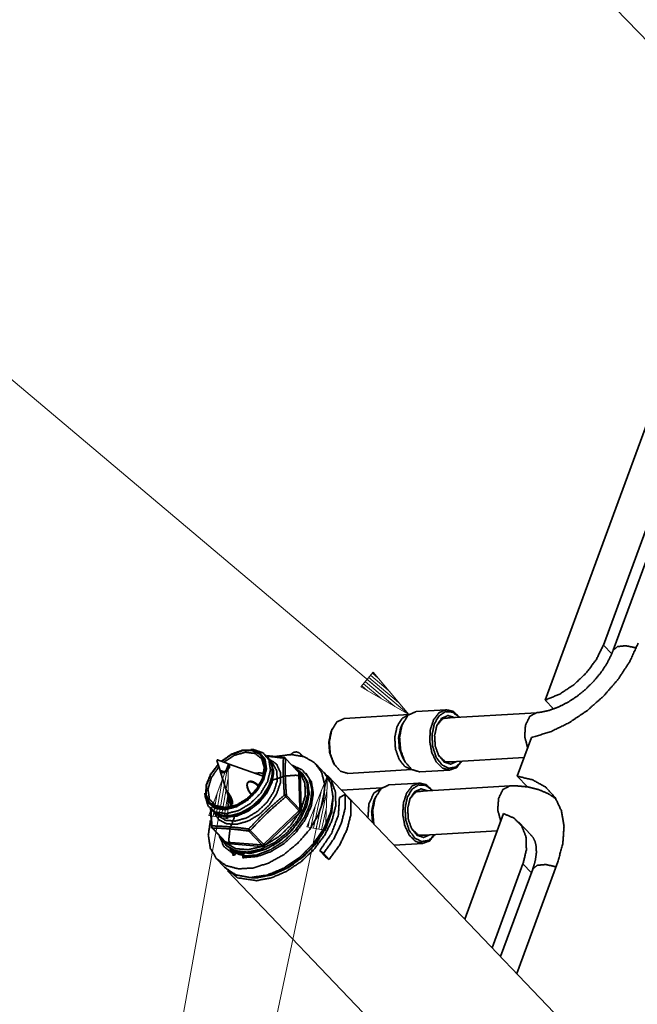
# Model space of a CAD drawing. Header units: millimetres. Extents: x 0 to 297, y 0 to 420.
# Tile 6 of 21: x 89 to 101, y 240 to 258. Entities that reach past the tile are written whole.
import ezdxf

# ---------------------------------------------------------------- set-up
doc = ezdxf.new("R2010")
doc.units = ezdxf.units.MM
doc.layers.add('1', color=7, linetype='Continuous')

msp = doc.modelspace()

# ---------------------------------------------------------------- linework, layer by layer
at = {"layer": '1', "color": 3, "linetype": 'Continuous', "lineweight": 35}
for p, q in [((99.386, 258.996), (104.938, 253.192)), ((102.635, 252.597), (100.285, 246.205)), ((98.877, 245.057), (97.162, 244.957)), ((97.209, 244.149), (98.647, 244.233)), ((94.972, 243.951), (94.822, 244.108)), ((100.562, 238.119), (95.028, 243.903)), ((98.381, 243.71), (96.667, 243.609)), ((95.249, 243.5), (95.355, 243.554)), ((95.462, 243.443), (95.355, 243.554)), ((96.714, 242.801), (98.151, 242.885)), ((93.313, 242.492), (93.278, 242.508)), ((93.313, 242.492), (93.293, 242.465)), ((93.313, 242.492), (93.338, 242.467)), ((93.338, 242.467), (93.317, 242.439)), ((93.474, 242.42), (93.498, 242.469)), ((94.994, 242.404), (94.887, 242.516)), ((94.957, 242.472), (94.887, 242.516)), ((95.064, 242.36), (94.957, 242.472)), ((95.064, 242.36), (94.994, 242.404)), ((92.998, 242.362), (93.148, 242.206)), ((93, 242.357), (93.002, 242.358)), ((93.106, 242.245), (93, 242.357)), ((93.106, 242.245), (93.109, 242.247)), ((93.193, 242.148), (98.744, 236.344)), ((98.806, 242.182), (98.215, 240.572))]:
    msp.add_line(p, q, dxfattribs=at)
at = {"layer": '1', "color": 95, "linetype": 'Continuous', "lineweight": 35}
for p, q in [((102.772, 255.456), (99.035, 245.288)), ((100.104, 246.298), (102.454, 252.69)), ((100.258, 246.138), (100.104, 246.298)), ((99.187, 245.128), (99.035, 245.288)), ((98.782, 244.601), (98.52, 243.889)), ((98.52, 243.889), (98.707, 243.694)), ((98.268, 243.202), (97.555, 241.262)), ((98.782, 242.799), (98.542, 243.05)), ((98.059, 240.735), (98.625, 242.275)), ((98.512, 240.261), (99.266, 242.313)), ((98.781, 242.112), (98.625, 242.275))]:
    msp.add_line(p, q, dxfattribs=at)
at = {"layer": '1', "color": 113, "linetype": 'Continuous', "lineweight": 13}
for p, q in [((87.906, 252.287), (96.524, 245.021)), ((95.873, 245.8), (95.646, 245.531)), ((95.76, 245.665), (96.524, 245.021)), ((95.76, 245.665), (96.524, 245.021)), ((95.792, 245.704), (96.337, 245.245)), ((95.825, 245.743), (96.149, 245.47)), ((95.858, 245.782), (95.962, 245.694)), ((95.858, 245.782), (95.962, 245.694)), ((96.524, 245.021), (95.873, 245.8)), ((95.646, 245.531), (96.524, 245.021)), ((95.661, 245.549), (95.765, 245.461)), ((95.661, 245.549), (95.765, 245.461)), ((95.694, 245.588), (96.018, 245.315)), ((95.727, 245.627), (96.271, 245.168)), ((90.894, 231.235), (93.201, 244.119)), ((93.201, 244.119), (92.851, 243.166)), ((93.198, 243.104), (93.201, 244.119)), ((90.89, 224.273), (95.028, 243.903)), ((95.028, 243.903), (94.65, 242.961)), ((94.822, 242.925), (95.028, 243.903)), ((94.822, 242.925), (95.028, 243.903)), ((94.995, 242.889), (95.028, 243.903)), ((92.975, 243.144), (93.1, 243.844)), ((93.075, 243.126), (93.2, 243.827)), ((92.925, 243.153), (92.999, 243.57)), ((93.125, 243.117), (93.199, 243.534)), ((94.772, 242.935), (94.919, 243.632)), ((94.872, 242.914), (95.019, 243.611)), ((94.723, 242.946), (94.81, 243.361)), ((94.922, 242.904), (95.009, 243.319)), ((92.851, 243.166), (93.198, 243.104)), ((92.875, 243.162), (92.899, 243.295)), ((92.875, 243.162), (92.899, 243.295)), ((93.175, 243.108), (93.199, 243.241)), ((93.175, 243.108), (93.199, 243.241)), ((94.65, 242.961), (94.995, 242.889)), ((94.673, 242.956), (94.701, 243.089)), ((94.673, 242.956), (94.701, 243.089)), ((94.971, 242.893), (94.999, 243.026)), ((94.971, 242.893), (94.999, 243.026))]:
    msp.add_line(p, q, dxfattribs=at)
at = {"layer": '1', "color": 2, "linetype": 'Continuous', "lineweight": 35}
for p, q in [((96.524, 245.021), (95.342, 244.951)), ((95.117, 244.757), (95.103, 244.723)), ((93.673, 244.378), (93.619, 244.383)), ((93.933, 244.236), (93.892, 244.279)), ((94.5, 243.964), (94.253, 244.223)), ((92.998, 244.18), (93.055, 243.994)), ((93.19, 244.123), (93.007, 244.188)), ((93.846, 243.888), (93.201, 244.119)), ((93.23, 244.088), (93.207, 244.112)), ((94.024, 244.123), (93.985, 244.164)), ((94.006, 244.117), (93.994, 244.144)), ((94.503, 243.955), (94.257, 244.213)), ((95.137, 244.14), (95.155, 244.108)), ((93.059, 243.983), (93.165, 243.637)), ((93.065, 243.977), (93.088, 243.953)), ((94.487, 243.977), (94.492, 243.977)), ((94.492, 243.977), (94.505, 243.973)), ((94.503, 243.94), (94.503, 243.955)), ((94.52, 243.295), (94.503, 243.94)), ((94.528, 243.949), (94.53, 243.936)), ((94.53, 243.936), (94.548, 243.291)), ((94.572, 243.939), (94.548, 243.964)), ((95.402, 243.941), (96.583, 244.011)), ((96.029, 243.673), (95.29, 243.63)), ((92.776, 243.577), (92.779, 243.523)), ((94.509, 243.254), (94.263, 243.511)), ((94.275, 243.537), (94.521, 243.279)), ((93.229, 243.43), (93.261, 243.328)), ((92.868, 243.3), (92.909, 243.257)), ((92.979, 243.202), (93.018, 243.161)), ((92.998, 243.192), (93.025, 243.178)), ((93.871, 242.649), (94.493, 243.24)), ((94.513, 243.22), (93.891, 242.628)), ((94.493, 243.24), (94.509, 243.254)), ((94.525, 243.234), (94.513, 243.22)), ((94.521, 243.279), (94.52, 243.295)), ((94.548, 243.291), (94.546, 243.276)), ((92.904, 242.941), (93.151, 242.683)), ((92.914, 242.937), (93.16, 242.679)), ((93.831, 242.623), (93.585, 242.881)), ((93.611, 242.892), (93.857, 242.634)), ((93.139, 242.691), (93.139, 242.696)), ((93.143, 242.678), (93.139, 242.691)), ((93.154, 242.63), (93.178, 242.605)), ((93.16, 242.679), (93.175, 242.679)), ((93.177, 242.651), (93.165, 242.654)), ((93.175, 242.679), (93.815, 242.625)), ((93.818, 242.597), (93.177, 242.651)), ((93.815, 242.625), (93.831, 242.623)), ((93.833, 242.598), (93.818, 242.597)), ((93.857, 242.634), (93.871, 242.649)), ((93.891, 242.628), (93.876, 242.617))]:
    msp.add_line(p, q, dxfattribs=at)
at = {"layer": '1', "color": 7, "linetype": 'Continuous', "lineweight": 35}
for p, q in [((97.215, 245.112), (96.662, 245.08)), ((96.414, 244.865), (96.385, 244.799)), ((96.419, 244.215), (96.456, 244.152)), ((96.727, 243.968), (97.28, 244.001)), ((96.72, 243.764), (96.167, 243.732)), ((95.919, 243.517), (95.89, 243.451)), ((96.254, 242.622), (96.785, 242.653))]:
    msp.add_line(p, q, dxfattribs=at)
at = {"layer": '1', "color": 192, "linetype": 'Continuous', "lineweight": 35}
msp.add_line((94.575, 244.256), (94.538, 244.295), dxfattribs=at)
at = {"layer": '1', "color": 2, "linetype": 'Continuous', "lineweight": 35}
for centre, start, end in [((94.231, 244.202), 43.7265, 82.0182), ((92.926, 242.962), 184.8003, 223.7265)]:
    msp.add_arc(centre, 0.0304, start, end, dxfattribs=at)
at = {"layer": '1', "color": 95, "linetype": 'Continuous', "lineweight": 35}
for points, knots in [([(98.782, 244.601), (99.126, 244.704), (99.47, 244.87), (99.802, 245.092), (100.107, 245.362), (100.373, 245.667), (100.589, 245.997), (100.745, 246.336)], [0, 0, 0.131878, 0.272537, 0.419323, 0.568954, 0.717865, 0.862577, 1, 1]), ([(99.035, 245.288), (99.303, 245.4), (99.56, 245.571), (99.79, 245.788), (99.975, 246.036), (100.104, 246.298)], [0, 0, 0.191541, 0.395141, 0.603186, 0.807366, 1, 1]), ([(99.266, 242.313), (99.358, 242.648), (99.38, 242.966), (99.332, 243.253), (99.216, 243.498), (99.037, 243.691), (98.802, 243.823), (98.52, 243.889)], [0, 0, 0.1696, 0.325043, 0.467092, 0.599207, 0.727439, 0.858966, 1, 1]), ([(98.625, 242.275), (98.688, 242.534), (98.681, 242.771), (98.604, 242.97), (98.463, 243.117), (98.268, 243.202)], [0, 0, 0.234879, 0.444028, 0.632112, 0.811866, 1, 1])]:
    msp.add_open_spline(points, degree=1, knots=knots, dxfattribs=at)
at = {"layer": '1', "color": 3, "linetype": 'Continuous', "lineweight": 35}
for points, knots in [([(100.285, 246.205), (100.252, 246.123), (100.167, 245.958), (100.058, 245.793), (99.926, 245.634), (99.777, 245.486), (99.615, 245.355), (99.445, 245.245), (99.275, 245.16), (99.11, 245.1), (98.957, 245.066), (98.877, 245.057)], [0, 0, 0.046724, 0.144345, 0.248454, 0.356854, 0.467116, 0.576674, 0.68285, 0.783147, 0.875361, 0.957653, 1, 1]), ([(100.711, 246.248), (100.52, 246.288), (100.365, 246.273), (100.285, 246.206)], [0, 0, 0.429666, 0.771305, 1, 1]), ([(98.712, 244.411), (98.657, 244.613), (98.671, 244.827), (98.752, 244.99), (98.875, 245.057)], [0, 0, 0.280643, 0.567516, 0.812081, 1, 1]), ([(94.088, 244.253), (94.361, 244.288), (94.602, 244.247), (94.794, 244.135), (94.923, 243.959), (94.98, 243.731), (94.96, 243.467), (94.866, 243.188), (94.704, 242.911), (94.485, 242.658), (94.225, 242.446), (93.943, 242.29), (93.659, 242.201), (93.392, 242.186), (93.162, 242.246), (92.986, 242.376), (92.875, 242.567), (92.838, 242.806), (92.878, 243.075)], [0, 0, 0.05709, 0.107758, 0.153832, 0.199115, 0.247799, 0.302506, 0.363693, 0.430128, 0.499513, 0.569041, 0.635879, 0.697659, 0.753014, 0.80221, 0.847655, 0.893456, 0.943557, 1, 1]), ([(93.474, 242.42), (93.718, 242.439), (93.976, 242.533), (94.227, 242.693), (94.446, 242.905), (94.615, 243.149), (94.717, 243.403), (94.744, 243.645), (94.692, 243.851), (94.567, 244.004), (94.381, 244.089)], [0, 0, 0.095751, 0.203698, 0.320287, 0.439889, 0.556205, 0.663654, 0.758842, 0.842226, 0.91953, 1, 1]), ([(94.629, 243.947), (94.734, 243.785), (94.769, 243.575), (94.73, 243.337), (94.62, 243.089), (94.449, 242.854), (94.232, 242.652), (93.987, 242.501), (93.735, 242.412), (93.499, 242.394)], [0, 0, 0.084186, 0.176537, 0.281787, 0.399597, 0.526016, 0.655178, 0.780652, 0.896761, 1, 1]), ([(94.961, 243.963), (95.103, 243.804), (95.178, 243.594), (95.182, 243.345), (95.113, 243.074), (94.977, 242.801), (94.782, 242.542), (94.542, 242.316), (94.274, 242.138), (93.994, 242.019), (93.722, 241.968)], [0, 0, 0.075241, 0.15441, 0.242523, 0.341264, 0.44946, 0.563953, 0.680534, 0.794648, 0.902143, 1, 1]), ([(94.452, 243.907), (94.244, 243.891), (94.024, 243.819)], [0, 0, 0.473472, 1, 1]), ([(94.225, 242.198), (94.513, 242.392), (94.765, 242.641), (94.961, 242.924), (95.087, 243.219), (95.132, 243.503), (95.093, 243.754), (94.972, 243.951)], [0, 0, 0.162295, 0.327721, 0.488753, 0.638693, 0.773144, 0.891791, 1, 1]), ([(94.432, 243.909), (94.495, 243.899), (94.554, 243.884)], [0, 0, 0.509463, 1, 1]), ([(98.381, 243.71), (98.257, 243.644), (98.176, 243.48), (98.161, 243.266), (98.217, 243.063)], [0, 0, 0.187691, 0.43203, 0.719061, 1, 1]), ([(99.21, 243.489), (99.096, 243.565), (98.912, 243.644), (98.712, 243.693), (98.497, 243.712), (98.381, 243.71)], [0, 0, 0.15635, 0.385365, 0.621233, 0.867843, 1, 1]), ([(95.132, 243.495), (95.108, 243.225), (95.003, 242.94), (94.826, 242.661), (94.591, 242.412), (94.317, 242.212), (94.026, 242.079), (93.742, 242.023)], [0, 0, 0.123174, 0.261699, 0.412061, 0.56806, 0.722405, 0.868119, 1, 1]), ([(94.887, 242.516), (95.108, 242.844), (95.233, 243.184), (95.249, 243.5)], [0, 0, 0.368342, 0.705304, 1, 1]), ([(95.355, 243.554), (95.354, 243.297), (95.284, 243.021), (95.149, 242.74), (94.957, 242.472)], [0, 0, 0.217131, 0.458518, 0.721618, 1, 1]), ([(95.12, 243.366), (95.065, 243.108), (94.942, 242.844), (94.76, 242.593), (94.533, 242.373), (94.276, 242.199), (94.007, 242.083), (93.746, 242.033)], [0, 0, 0.128656, 0.270526, 0.421544, 0.575953, 0.727451, 0.870219, 1, 1]), ([(95.462, 243.443), (95.461, 243.186), (95.39, 242.909), (95.256, 242.628), (95.064, 242.36)], [0, 0, 0.217127, 0.458508, 0.721623, 1, 1]), ([(93.322, 243.148), (93.24, 242.931), (93.215, 242.724)], [0, 0, 0.526509, 1, 1]), ([(94.529, 243.094), (94.306, 242.821), (94.023, 242.611)], [0, 0, 0.499999, 1, 1]), ([(93.036, 242.803), (93.124, 242.598), (93.293, 242.465)], [0, 0, 0.507978, 1, 1]), ([(98.769, 242.809), (98.813, 242.759), (98.849, 242.684), (98.869, 242.591), (98.872, 242.478), (98.852, 242.337), (98.806, 242.182)], [0, 0, 0.100595, 0.226167, 0.370229, 0.540684, 0.756555, 1, 1]), ([(93.234, 242.621), (93.22, 242.68), (93.214, 242.743)], [0, 0, 0.490427, 1, 1]), ([(93.241, 242.551), (93.255, 242.525), (93.266, 242.517), (93.278, 242.508)], [0, 0, 0.503711, 0.75189, 1, 1]), ([(93.263, 242.537), (93.266, 242.524), (93.271, 242.512)], [0, 0, 0.511036, 1, 1]), ([(93.301, 242.498), (93.294, 242.502), (93.288, 242.506), (93.275, 242.514)], [0, 0, 0.250471, 0.501292, 1, 1]), ([(93.293, 242.465), (93.292, 242.434), (93.305, 242.437), (93.317, 242.439)], [0, 0, 0.540645, 0.770197, 1, 1]), ([(93.482, 242.436), (93.395, 242.456), (93.316, 242.489)], [0, 0, 0.512315, 1, 1]), ([(93.499, 242.394), (93.488, 242.391), (93.477, 242.388), (93.474, 242.42)], [0, 0, 0.206353, 0.412779, 1, 1]), ([(99.234, 242.224), (99.041, 242.265), (98.886, 242.25), (98.806, 242.182)], [0, 0, 0.42981, 0.771591, 1, 1]), ([(93.722, 241.968), (93.377, 242.022), (93.137, 242.218)], [0, 0, 0.529293, 1, 1]), ([(93.148, 242.206), (93.349, 242.073), (93.612, 242.026), (93.912, 242.069), (94.225, 242.198)], [0, 0, 0.209943, 0.441618, 0.705557, 1, 1]), ([(93.742, 242.023), (93.668, 242.021), (93.596, 242.026)], [0, 0, 0.508941, 1, 1]), ([(93.746, 242.033), (93.736, 242.032), (93.726, 242.032)], [0, 0, 0.500938, 1, 1])]:
    msp.add_open_spline(points, degree=1, knots=knots, dxfattribs=at)
at = {"layer": '1', "color": 2, "linetype": 'Continuous', "lineweight": 35}
for points, knots in [([(95.342, 244.951), (95.205, 244.887), (95.105, 244.726)], [0, 0, 0.443245, 1, 1]), ([(96.582, 244.012), (96.453, 244.065), (96.346, 244.2), (96.28, 244.392), (96.268, 244.607), (96.31, 244.805), (96.401, 244.951), (96.522, 245.019)], [0, 0, 0.1121, 0.250439, 0.4136, 0.586405, 0.749558, 0.887904, 1, 1]), ([(96.385, 244.799), (96.339, 244.608), (96.351, 244.399), (96.419, 244.215)], [0, 0, 0.325747, 0.674231, 1, 1]), ([(95.137, 244.14), (95.071, 244.313), (95.055, 244.51), (95.091, 244.695)], [0, 0, 0.323196, 0.670076, 1, 1]), ([(95.105, 244.726), (95.064, 244.521), (95.082, 244.301), (95.155, 244.109), (95.268, 243.981), (95.402, 243.941)], [0, 0, 0.221448, 0.454286, 0.671377, 0.852651, 1, 1]), ([(95.091, 244.695), (95.097, 244.71), (95.1, 244.716), (95.103, 244.723)], [0, 0, 0.504018, 0.752076, 1, 1]), ([(93.351, 243.346), (93.545, 243.46), (93.712, 243.623), (93.831, 243.813), (93.886, 244.005), (93.871, 244.176), (93.787, 244.302), (93.645, 244.368), (93.463, 244.366), (93.265, 244.294), (93.076, 244.164)], [0, 0, 0.113516, 0.231097, 0.344012, 0.444996, 0.531269, 0.607819, 0.686794, 0.778384, 0.884393, 1, 1]), ([(93.083, 244.161), (93.269, 244.289), (93.464, 244.359), (93.642, 244.361), (93.782, 244.295), (93.864, 244.17), (93.879, 244.002), (93.824, 243.812), (93.706, 243.625), (93.542, 243.465), (93.351, 243.353)], [0, 0, 0.115559, 0.221424, 0.312862, 0.39178, 0.468383, 0.554787, 0.655871, 0.768846, 0.886458, 1, 1]), ([(93.362, 243.362), (93.561, 243.483), (93.728, 243.657), (93.836, 243.856), (93.868, 244.05), (93.82, 244.208), (93.698, 244.307), (93.523, 244.33), (93.32, 244.274), (93.122, 244.147)], [0, 0, 0.126805, 0.257528, 0.380564, 0.487279, 0.577214, 0.662061, 0.758284, 0.872445, 1, 1]), ([(93.619, 244.383), (93.78, 244.328), (93.881, 244.204), (93.909, 244.029), (93.858, 243.826), (93.737, 243.624), (93.562, 243.449), (93.356, 243.327)], [0, 0, 0.118476, 0.22956, 0.35283, 0.498057, 0.662038, 0.833869, 1, 1]), ([(93.673, 244.378), (93.844, 244.319), (93.952, 244.188), (93.981, 244.002), (93.927, 243.787), (93.799, 243.572), (93.613, 243.387), (93.395, 243.257)], [0, 0, 0.118473, 0.229561, 0.352838, 0.49805, 0.66204, 0.83387, 1, 1]), ([(93.435, 243.215), (93.641, 243.335), (93.819, 243.505), (93.95, 243.704), (94.016, 243.909), (94.01, 244.094), (93.933, 244.236)], [0, 0, 0.185059, 0.37696, 0.562305, 0.7296, 0.873578, 1, 1]), ([(93.922, 244.264), (94.066, 244.25), (94.243, 244.227)], [0, 0, 0.449855, 1, 1]), ([(94.219, 244.222), (94.171, 244.228), (93.983, 244.251), (93.925, 244.257)], [0, 0, 0.162901, 0.803003, 1, 1]), ([(94.237, 243.542), (94.234, 243.59), (94.222, 243.78), (94.217, 243.894), (94.216, 244.006), (94.216, 244.115), (94.219, 244.222)], [0, 0, 0.071171, 0.350857, 0.518887, 0.682871, 0.843159, 1, 1]), ([(94.235, 244.232), (94.226, 244.23), (94.223, 244.226), (94.219, 244.222)], [0, 0, 0.444318, 0.722341, 1, 1]), ([(94.257, 244.213), (94.248, 244.217), (94.24, 244.222), (94.219, 244.222)], [0, 0, 0.238356, 0.476966, 1, 1]), ([(94.253, 244.223), (94.254, 244.22), (94.255, 244.218), (94.256, 244.215), (94.257, 244.213)], [0, 0, 0.240223, 0.47994, 0.740813, 1, 1]), ([(93.02, 244.109), (92.88, 243.925), (92.8, 243.728), (92.791, 243.546), (92.853, 243.401), (92.98, 243.313), (93.153, 243.294), (93.351, 243.346)], [0, 0, 0.175918, 0.336965, 0.475785, 0.595542, 0.712372, 0.844867, 1, 1]), ([(93.351, 243.353), (93.156, 243.302), (92.985, 243.32), (92.861, 243.406), (92.799, 243.548), (92.807, 243.728), (92.885, 243.921), (93.022, 244.103)], [0, 0, 0.155245, 0.287885, 0.404819, 0.524543, 0.663222, 0.824128, 1, 1]), ([(93.034, 244.063), (92.893, 243.86), (92.832, 243.65), (92.859, 243.469), (92.972, 243.35), (93.15, 243.312), (93.362, 243.362)], [0, 0, 0.203937, 0.384507, 0.534998, 0.670294, 0.820138, 1, 1]), ([(93.96, 244.203), (94.093, 244.11), (94.164, 243.96), (94.165, 243.77), (94.094, 243.563), (93.961, 243.362), (93.781, 243.19), (93.574, 243.066), (93.364, 243.005), (93.175, 243.013), (93.028, 243.091), (92.941, 243.228)], [0, 0, 0.073805, 0.149002, 0.234874, 0.334084, 0.443454, 0.556551, 0.665924, 0.765127, 0.851001, 0.926196, 1, 1]), ([(93.966, 244.194), (94.024, 244.028), (94.001, 243.824), (93.903, 243.61), (93.74, 243.413), (93.536, 243.259), (93.317, 243.17), (93.113, 243.157), (92.95, 243.222)], [0, 0, 0.100606, 0.218153, 0.353655, 0.499995, 0.64634, 0.781846, 0.899392, 1, 1]), ([(93.005, 244.189), (92.998, 244.18), (93.007, 244.181), (93.006, 244.185), (93.005, 244.189)], [0, 0, 0.398355, 0.716067, 0.858, 1, 1]), ([(93.997, 244.137), (94.041, 243.974), (94.012, 243.779), (93.915, 243.577), (93.761, 243.391), (93.569, 243.245), (93.362, 243.157), (93.166, 243.137), (93.005, 243.188)], [0, 0, 0.101527, 0.219858, 0.354957, 0.500003, 0.645041, 0.780144, 0.898479, 1, 1]), ([(94.024, 244.123), (94.099, 243.983), (94.105, 243.802), (94.041, 243.602), (93.914, 243.406), (93.739, 243.239), (93.538, 243.121), (93.335, 243.065), (93.155, 243.079), (93.018, 243.161)], [0, 0, 0.087944, 0.188061, 0.304364, 0.43324, 0.566761, 0.695634, 0.811941, 0.912053, 1, 1]), ([(94.006, 244.117), (94.036, 243.929), (93.98, 243.711), (93.846, 243.494), (93.654, 243.31), (93.432, 243.186), (93.211, 243.14), (93.025, 243.178)], [0, 0, 0.11852, 0.258767, 0.417284, 0.58271, 0.741226, 0.881476, 1, 1]), ([(93.055, 243.994), (93.134, 243.97), (93.216, 244.057)], [0, 0, 0.410454, 1, 1]), ([(93.057, 243.989), (93.101, 243.95), (93.177, 243.977), (93.229, 244.049)], [0, 0, 0.25649, 0.612813, 1, 1]), ([(94.409, 244.059), (94.564, 243.946), (94.652, 243.773), (94.666, 243.555), (94.604, 243.313), (94.471, 243.069), (94.281, 242.847), (94.051, 242.667), (93.802, 242.546), (93.557, 242.494), (93.34, 242.518), (93.171, 242.614), (93.065, 242.773)], [0, 0, 0.067327, 0.135712, 0.212352, 0.300038, 0.397312, 0.500003, 0.602691, 0.699961, 0.787649, 0.864289, 0.932673, 1, 1]), ([(93.216, 244.057), (93.215, 244.098), (93.19, 244.123)], [0, 0, 0.539626, 1, 1]), ([(93.229, 244.049), (93.227, 244.096), (93.211, 244.108), (93.195, 244.121)], [0, 0, 0.535932, 0.767939, 1, 1]), ([(94.257, 244.213), (94.253, 244.053), (94.255, 243.888), (94.262, 243.715), (94.275, 243.537)], [0, 0, 0.235579, 0.480151, 0.735713, 1, 1]), ([(93.695, 243.942), (93.781, 243.951), (93.859, 243.94)], [0, 0, 0.525145, 1, 1]), ([(93.813, 243.9), (93.823, 243.902), (93.832, 243.903), (93.842, 243.904), (93.851, 243.905)], [0, 0, 0.252459, 0.504566, 0.752251, 1, 1]), ([(93.895, 242.547), (94.136, 242.683), (94.354, 242.871), (94.529, 243.095), (94.645, 243.334), (94.693, 243.568), (94.668, 243.776), (94.572, 243.939)], [0, 0, 0.157823, 0.322042, 0.484241, 0.636394, 0.772806, 0.892194, 1, 1]), ([(94.539, 243.955), (94.652, 243.801), (94.691, 243.595), (94.653, 243.359), (94.541, 243.114), (94.367, 242.883), (94.146, 242.689), (93.9, 242.549)], [0, 0, 0.107583, 0.225258, 0.360213, 0.51205, 0.675038, 0.840715, 1, 1]), ([(94.492, 243.977), (94.486, 243.982), (94.48, 243.988), (94.474, 243.993), (94.468, 243.998)], [0, 0, 0.249523, 0.499467, 0.74981, 1, 1]), ([(94.491, 243.974), (94.491, 243.975), (94.491, 243.975), (94.492, 243.976), (94.492, 243.977)], [0, 0, 0.244967, 0.488339, 0.74605, 1, 1]), ([(94.498, 243.966), (94.5, 243.968), (94.502, 243.969), (94.503, 243.971), (94.505, 243.973)], [0, 0, 0.227958, 0.456891, 0.728789, 1, 1]), ([(94.503, 243.955), (94.503, 243.958), (94.5, 243.964), (94.5, 243.964), (94.5, 243.964)], [0, 0, 0.288837, 0.915063, 0.957531, 1, 1]), ([(94.503, 243.955), (94.508, 243.952), (94.514, 243.949), (94.528, 243.949)], [0, 0, 0.238692, 0.476656, 1, 1]), ([(94.503, 243.94), (94.509, 243.937), (94.515, 243.935), (94.53, 243.936)], [0, 0, 0.236921, 0.473548, 1, 1]), ([(94.505, 243.973), (94.508, 243.971), (94.511, 243.97), (94.516, 243.967), (94.52, 243.963), (94.52, 243.963), (94.521, 243.962), (94.524, 243.958), (94.526, 243.953), (94.527, 243.951), (94.528, 243.949)], [0, 0, 0.096721, 0.193468, 0.3575, 0.521158, 0.541492, 0.561371, 0.715985, 0.870076, 0.935081, 1, 1]), ([(94.548, 243.291), (94.621, 243.536), (94.615, 243.759), (94.53, 243.936)], [0, 0, 0.378524, 0.708324, 1, 1]), ([(93.628, 243.552), (93.605, 243.577), (93.579, 243.617), (93.564, 243.65), (93.553, 243.687), (93.549, 243.719), (93.552, 243.751), (93.559, 243.769), (93.565, 243.776), (93.57, 243.783), (93.579, 243.788), (93.588, 243.793), (93.602, 243.795), (93.617, 243.797), (93.643, 243.793), (93.669, 243.785), (93.703, 243.767), (93.736, 243.744), (93.762, 243.719)], [0, 0, 0.070467, 0.169635, 0.247347, 0.327811, 0.395317, 0.464103, 0.50445, 0.523304, 0.542124, 0.563132, 0.584161, 0.615424, 0.646671, 0.701338, 0.759569, 0.83954, 0.925613, 1, 1]), ([(93.754, 243.704), (93.743, 243.717), (93.715, 243.741), (93.686, 243.761), (93.671, 243.769), (93.655, 243.777), (93.636, 243.782), (93.617, 243.787), (93.591, 243.786), (93.576, 243.78), (93.571, 243.775), (93.566, 243.77), (93.562, 243.764), (93.559, 243.757), (93.555, 243.739), (93.556, 243.709), (93.562, 243.681), (93.571, 243.653), (93.595, 243.607), (93.627, 243.564), (93.63, 243.561), (93.633, 243.558)], [0, 0, 0.037086, 0.118001, 0.1957, 0.233642, 0.271565, 0.314913, 0.358274, 0.41611, 0.451307, 0.466605, 0.48192, 0.498695, 0.515482, 0.55608, 0.621054, 0.68504, 0.749174, 0.864602, 0.98193, 0.990973, 1, 1]), ([(95.774, 243.124), (95.791, 243.379), (95.883, 243.579), (96.027, 243.672)], [0, 0, 0.394848, 0.735471, 1, 1]), ([(93.356, 243.327), (93.141, 243.273), (92.956, 243.301), (92.828, 243.408), (92.776, 243.577)], [0, 0, 0.294834, 0.543917, 0.765163, 1, 1]), ([(93.395, 243.257), (93.166, 243.2), (92.969, 243.23), (92.834, 243.343), (92.779, 243.523)], [0, 0, 0.294849, 0.543925, 0.765175, 1, 1]), ([(93.228, 243.436), (93.217, 243.473), (93.206, 243.516), (93.191, 243.568), (93.172, 243.621), (93.165, 243.637), (93.166, 243.639), (93.168, 243.637), (93.17, 243.635), (93.177, 243.626), (93.186, 243.613), (93.199, 243.594), (93.22, 243.562), (93.249, 243.507), (93.274, 243.439), (93.279, 243.393), (93.274, 243.371), (93.265, 243.366), (93.259, 243.37), (93.254, 243.374), (93.242, 243.394), (93.232, 243.419), (93.228, 243.436)], [0, 0, 0.063891, 0.137304, 0.227896, 0.321899, 0.3494, 0.353436, 0.358477, 0.363492, 0.381436, 0.407828, 0.446464, 0.509511, 0.613327, 0.73287, 0.809786, 0.848124, 0.866014, 0.876858, 0.887736, 0.925909, 0.971503, 1, 1]), ([(93.244, 243.442), (93.252, 243.419), (93.26, 243.4), (93.268, 243.387), (93.271, 243.384), (93.275, 243.381), (93.282, 243.383), (93.283, 243.387), (93.285, 243.391), (93.285, 243.397), (93.286, 243.402), (93.285, 243.412), (93.284, 243.421), (93.281, 243.433), (93.278, 243.445), (93.267, 243.477), (93.251, 243.512), (93.238, 243.536), (93.222, 243.562), (93.206, 243.586), (93.199, 243.596), (93.192, 243.606), (93.184, 243.617), (93.181, 243.622), (93.177, 243.626), (93.175, 243.629), (93.173, 243.631), (93.172, 243.633)], [0, 0, 0.068483, 0.12636, 0.167183, 0.180485, 0.193809, 0.215781, 0.22691, 0.23805, 0.253919, 0.269844, 0.29682, 0.3238, 0.357247, 0.390645, 0.485646, 0.594532, 0.672327, 0.755459, 0.838974, 0.872027, 0.905128, 0.945816, 0.961422, 0.976982, 0.985448, 0.99385, 1, 1]), ([(93.174, 243.627), (93.176, 243.625), (93.185, 243.607), (93.197, 243.582), (93.202, 243.57), (93.207, 243.558), (93.217, 243.529), (93.229, 243.491), (93.239, 243.458), (93.242, 243.45), (93.244, 243.442)], [0, 0, 0.016313, 0.117193, 0.255781, 0.32119, 0.386675, 0.542132, 0.742883, 0.913958, 0.957021, 1, 1]), ([(93.581, 242.918), (93.623, 242.963), (93.791, 243.137), (93.899, 243.242), (94.009, 243.344), (94.122, 243.444), (94.237, 243.542)], [0, 0, 0.066924, 0.334911, 0.500816, 0.666914, 0.833448, 1, 1]), ([(94.263, 243.511), (94.092, 243.366), (93.927, 243.215), (93.766, 243.056), (93.611, 242.892)], [0, 0, 0.248671, 0.497983, 0.748837, 1, 1]), ([(94.275, 243.537), (94.267, 243.54), (94.258, 243.544), (94.237, 243.542)], [0, 0, 0.229951, 0.460106, 1, 1]), ([(94.237, 243.542), (94.244, 243.534), (94.25, 243.527), (94.257, 243.519), (94.263, 243.511)], [0, 0, 0.24923, 0.498065, 0.749155, 1, 1]), ([(94.275, 243.537), (94.272, 243.524), (94.263, 243.511)], [0, 0, 0.462453, 1, 1]), ([(92.901, 242.951), (92.888, 243.128), (92.88, 243.299), (92.88, 243.312)], [0, 0, 0.488877, 0.963633, 1, 1]), ([(93.208, 243.317), (93.2, 243.39), (93.21, 243.47)], [0, 0, 0.476573, 1, 1]), ([(93.243, 243.324), (93.246, 243.343), (93.25, 243.362)], [0, 0, 0.495387, 1, 1]), ([(95.89, 243.451), (95.843, 243.252), (95.859, 243.034)], [0, 0, 0.483863, 1, 1]), ([(92.887, 243.28), (92.89, 243.211), (92.897, 243.094), (92.907, 242.975)], [0, 0, 0.223581, 0.60802, 1, 1]), ([(92.909, 243.257), (93.047, 243.174), (93.23, 243.159), (93.435, 243.215)], [0, 0, 0.289189, 0.618091, 1, 1]), ([(93.891, 242.628), (94.136, 242.779), (94.35, 242.983), (94.513, 243.22)], [0, 0, 0.329742, 0.669657, 1, 1]), ([(94.513, 243.22), (94.508, 243.225), (94.504, 243.23), (94.499, 243.235), (94.493, 243.24)], [0, 0, 0.241424, 0.482598, 0.741162, 1, 1]), ([(94.509, 243.254), (94.511, 243.255), (94.512, 243.257), (94.515, 243.261), (94.518, 243.264), (94.519, 243.265), (94.519, 243.266), (94.52, 243.27), (94.521, 243.274), (94.521, 243.279)], [0, 0, 0.07426, 0.14825, 0.31451, 0.48055, 0.500475, 0.52086, 0.675582, 0.829535, 1, 1]), ([(94.525, 243.234), (94.517, 243.244), (94.513, 243.249), (94.509, 243.254)], [0, 0, 0.499593, 0.749919, 1, 1]), ([(94.52, 243.295), (94.527, 243.292), (94.533, 243.29), (94.548, 243.291)], [0, 0, 0.236838, 0.473382, 1, 1]), ([(94.521, 243.279), (94.532, 243.275), (94.539, 243.275), (94.546, 243.276)], [0, 0, 0.459261, 0.729661, 1, 1]), ([(94.546, 243.276), (94.545, 243.272), (94.545, 243.268), (94.539, 243.254), (94.539, 243.253), (94.539, 243.252), (94.534, 243.246), (94.53, 243.239), (94.528, 243.236), (94.525, 243.234)], [0, 0, 0.083064, 0.166518, 0.481874, 0.502864, 0.523465, 0.690826, 0.858306, 0.92939, 1, 1]), ([(92.907, 242.975), (92.899, 242.968), (92.897, 242.964), (92.896, 242.96)], [0, 0, 0.556437, 0.777785, 1, 1]), ([(92.907, 242.975), (92.905, 242.954), (92.914, 242.937)], [0, 0, 0.523649, 1, 1]), ([(92.907, 242.975), (92.949, 242.974), (93.123, 242.966), (93.233, 242.958), (93.347, 242.947), (93.463, 242.934), (93.581, 242.918)], [0, 0, 0.062604, 0.318771, 0.482574, 0.650882, 0.823702, 1, 1]), ([(92.914, 242.937), (92.909, 242.938), (92.907, 242.94), (92.904, 242.941)], [0, 0, 0.520035, 0.760171, 1, 1]), ([(93.585, 242.881), (93.41, 242.903), (93.24, 242.92), (93.074, 242.931), (92.914, 242.937)], [0, 0, 0.261822, 0.515958, 0.76215, 1, 1]), ([(93.581, 242.918), (93.579, 242.898), (93.582, 242.889), (93.585, 242.881)], [0, 0, 0.540448, 0.770179, 1, 1]), ([(93.581, 242.918), (93.589, 242.912), (93.596, 242.905), (93.611, 242.892)], [0, 0, 0.248938, 0.497702, 1, 1]), ([(93.611, 242.892), (93.604, 242.887), (93.598, 242.883), (93.585, 242.881)], [0, 0, 0.269119, 0.538339, 1, 1]), ([(93.123, 242.712), (93.131, 242.702), (93.139, 242.691)], [0, 0, 0.500568, 1, 1]), ([(93.139, 242.691), (93.141, 242.692), (93.141, 242.692), (93.142, 242.693)], [0, 0, 0.507311, 0.755112, 1, 1]), ([(93.143, 242.678), (93.147, 242.681), (93.149, 242.685)], [0, 0, 0.541964, 1, 1]), ([(93.165, 242.654), (93.16, 242.656), (93.156, 242.66), (93.152, 242.663), (93.151, 242.663), (93.151, 242.664), (93.148, 242.669), (93.145, 242.673), (93.144, 242.676), (93.143, 242.678)], [0, 0, 0.171204, 0.324679, 0.477541, 0.49809, 0.518436, 0.685909, 0.85322, 0.926662, 1, 1]), ([(93.151, 242.683), (93.157, 242.68), (93.16, 242.679)], [0, 0, 0.62013, 1, 1]), ([(93.165, 242.654), (93.166, 242.661), (93.166, 242.668), (93.163, 242.674), (93.16, 242.679)], [0, 0, 0.261387, 0.523575, 0.761531, 1, 1]), ([(93.177, 242.651), (93.18, 242.666), (93.178, 242.672), (93.175, 242.679)], [0, 0, 0.526993, 0.763168, 1, 1]), ([(93.177, 242.651), (93.349, 242.556), (93.57, 242.538), (93.818, 242.597)], [0, 0, 0.292, 0.621544, 1, 1]), ([(93.178, 242.605), (93.366, 242.492), (93.615, 242.472), (93.895, 242.547)], [0, 0, 0.289202, 0.618084, 1, 1]), ([(93.818, 242.597), (93.82, 242.612), (93.815, 242.625)], [0, 0, 0.527339, 1, 1]), ([(93.831, 242.623), (93.833, 242.623), (93.835, 242.623), (93.844, 242.624), (93.844, 242.625), (93.845, 242.625), (93.849, 242.627), (93.853, 242.63), (93.857, 242.634)], [0, 0, 0.063993, 0.127912, 0.438961, 0.458868, 0.479033, 0.641506, 0.80359, 1, 1]), ([(93.833, 242.598), (93.835, 242.612), (93.831, 242.623)], [0, 0, 0.541414, 1, 1]), ([(93.876, 242.617), (93.869, 242.611), (93.862, 242.608), (93.855, 242.604), (93.854, 242.603), (93.853, 242.603), (93.846, 242.601), (93.839, 242.599), (93.833, 242.598)], [0, 0, 0.188277, 0.353267, 0.518277, 0.539092, 0.559705, 0.717769, 0.875951, 1, 1]), ([(93.876, 242.617), (93.871, 242.621), (93.867, 242.626), (93.862, 242.63), (93.857, 242.634)], [0, 0, 0.249538, 0.499624, 0.749663, 1, 1]), ([(93.891, 242.628), (93.881, 242.638), (93.876, 242.644), (93.871, 242.649)], [0, 0, 0.482326, 0.7413, 1, 1]), ([(93.9, 242.549), (93.647, 242.478), (93.418, 242.484), (93.234, 242.567)], [0, 0, 0.378259, 0.709078, 1, 1]), ([(93.259, 242.54), (93.363, 242.479), (93.487, 242.445)], [0, 0, 0.484239, 1, 1]), ([(93.294, 242.501), (93.278, 242.511), (93.271, 242.517), (93.263, 242.523)], [0, 0, 0.501372, 0.750739, 1, 1]), ([(93.48, 242.433), (93.396, 242.453), (93.319, 242.486)], [0, 0, 0.511828, 1, 1])]:
    msp.add_open_spline(points, degree=1, knots=knots, dxfattribs=at)
at = {"layer": '1', "color": 7, "linetype": 'Continuous', "lineweight": 35}
for points, knots in [([(96.662, 245.08), (96.511, 245.009), (96.401, 244.831)], [0, 0, 0.443245, 1, 1]), ([(97.503, 244.166), (97.4, 244.045), (97.274, 244.001), (97.144, 244.038), (97.029, 244.153), (96.947, 244.328), (96.91, 244.537), (96.922, 244.748), (96.983, 244.931), (97.084, 245.059), (97.209, 245.112), (97.339, 245.082), (97.456, 244.974)], [0, 0, 0.079859, 0.147088, 0.215106, 0.296579, 0.393529, 0.5, 0.606477, 0.703431, 0.784895, 0.852915, 0.920141, 1, 1]), ([(97.452, 244.974), (97.331, 245.068), (97.2, 245.076), (97.081, 244.998), (96.993, 244.847), (96.953, 244.647), (96.965, 244.432), (97.029, 244.238), (97.133, 244.098), (97.261, 244.035), (97.39, 244.058), (97.5, 244.166)], [0, 0, 0.083914, 0.155887, 0.233838, 0.329555, 0.441148, 0.558838, 0.67044, 0.766155, 0.844111, 0.916087, 1, 1]), ([(97.412, 244.161), (97.297, 244.111), (97.176, 244.149), (97.075, 244.267), (97.012, 244.443), (97.001, 244.641), (97.042, 244.823), (97.129, 244.953), (97.244, 245.005), (97.364, 244.969)], [0, 0, 0.090548, 0.181426, 0.293903, 0.42841, 0.57159, 0.706081, 0.818566, 0.909444, 1, 1]), ([(97.286, 244.964), (97.15, 244.95), (97.042, 244.822)], [0, 0, 0.449856, 1, 1]), ([(97.18, 244.964), (97.189, 244.962), (97.193, 244.96), (97.198, 244.959)], [0, 0, 0.497034, 0.748421, 1, 1]), ([(96.419, 244.215), (96.354, 244.388), (96.338, 244.586), (96.374, 244.771)], [0, 0, 0.323184, 0.670088, 1, 1]), ([(96.401, 244.831), (96.356, 244.606), (96.376, 244.364), (96.456, 244.153), (96.581, 244.012), (96.727, 243.968)], [0, 0, 0.22143, 0.454277, 0.67137, 0.852653, 1, 1]), ([(96.374, 244.771), (96.377, 244.778), (96.379, 244.785), (96.382, 244.792), (96.385, 244.799)], [0, 0, 0.251911, 0.503699, 0.751783, 1, 1]), ([(97.074, 244.268), (97.196, 244.154), (97.333, 244.156)], [0, 0, 0.550124, 1, 1]), ([(97.245, 244.151), (97.236, 244.147), (97.228, 244.143)], [0, 0, 0.502946, 1, 1]), ([(96.167, 243.732), (96.016, 243.661), (95.905, 243.483)], [0, 0, 0.443245, 1, 1]), ([(97.008, 242.818), (96.904, 242.697), (96.778, 242.653), (96.648, 242.691), (96.534, 242.805), (96.452, 242.98), (96.414, 243.189), (96.427, 243.4), (96.488, 243.583), (96.588, 243.711), (96.713, 243.764), (96.844, 243.734), (96.961, 243.626)], [0, 0, 0.07986, 0.147087, 0.215105, 0.296572, 0.393532, 0.499995, 0.606472, 0.703428, 0.784893, 0.852914, 0.92014, 1, 1]), ([(96.957, 243.626), (96.835, 243.72), (96.704, 243.728), (96.585, 243.65), (96.498, 243.499), (96.457, 243.299), (96.47, 243.084), (96.533, 242.891), (96.638, 242.75), (96.765, 242.687), (96.895, 242.711), (97.004, 242.818)], [0, 0, 0.083919, 0.155891, 0.233846, 0.329561, 0.441152, 0.558839, 0.670436, 0.766152, 0.844106, 0.916081, 1, 1]), ([(96.916, 242.813), (96.801, 242.763), (96.681, 242.801), (96.579, 242.92), (96.517, 243.095), (96.505, 243.294), (96.547, 243.475), (96.634, 243.605), (96.749, 243.657), (96.869, 243.621)], [0, 0, 0.090549, 0.181427, 0.293904, 0.428409, 0.571591, 0.706096, 0.81857, 0.909448, 1, 1]), ([(96.79, 243.616), (96.654, 243.602), (96.546, 243.474)], [0, 0, 0.449827, 1, 1]), ([(96.684, 243.616), (96.693, 243.614), (96.698, 243.613), (96.702, 243.611)], [0, 0, 0.497034, 0.748613, 1, 1]), ([(95.861, 243.029), (95.842, 243.232), (95.879, 243.423)], [0, 0, 0.511977, 1, 1]), ([(95.905, 243.483), (95.861, 243.255), (95.881, 243.012)], [0, 0, 0.487617, 1, 1]), ([(95.879, 243.423), (95.881, 243.43), (95.884, 243.437), (95.887, 243.444), (95.89, 243.451)], [0, 0, 0.251751, 0.503379, 0.751438, 1, 1]), ([(96.579, 242.921), (96.701, 242.806), (96.838, 242.808)], [0, 0, 0.550154, 1, 1]), ([(96.75, 242.803), (96.741, 242.799), (96.732, 242.796)], [0, 0, 0.503201, 1, 1])]:
    msp.add_open_spline(points, degree=1, knots=knots, dxfattribs=at)
at = {"layer": '1', "color": 192, "linetype": 'Continuous', "lineweight": 35}
for points, knots in [([(94.538, 244.295), (94.505, 244.321), (94.458, 244.336), (94.411, 244.329), (94.371, 244.303), (94.347, 244.272)], [0, 0, 0.186333, 0.404063, 0.612684, 0.825885, 1, 1]), ([(94.538, 244.295), (94.541, 244.288), (94.544, 244.282), (94.543, 244.265)], [0, 0, 0.228722, 0.456843, 1, 1])]:
    msp.add_open_spline(points, degree=1, knots=knots, dxfattribs=at)

doc.saveas('drawing.dxf')
